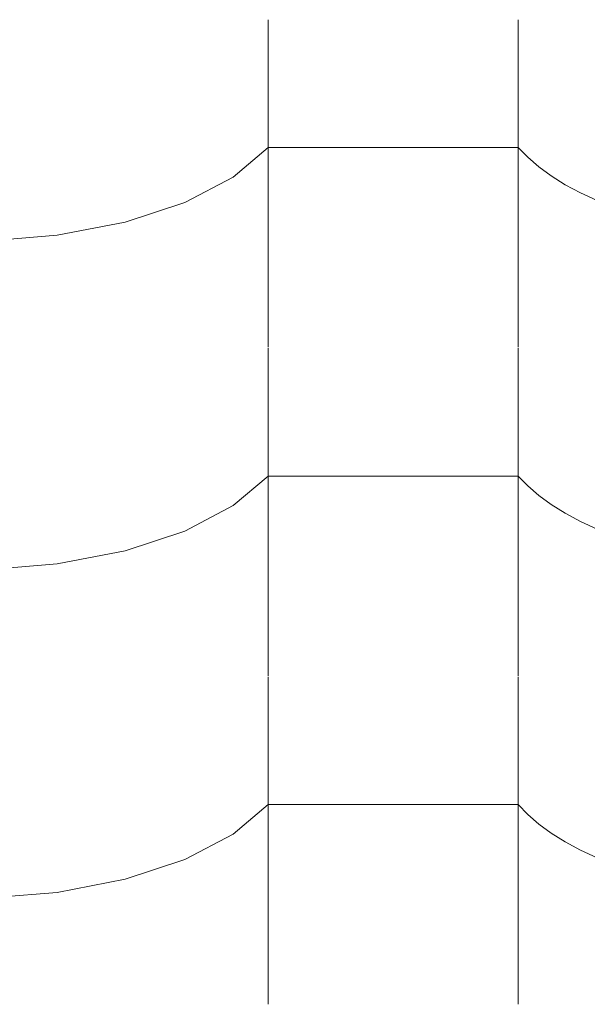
# Model space of a CAD drawing. Header units: millimetres. Extents: x -36478 to 31050, y -14811 to 11827.
# Tile 175 of 217: x -16614 to -16505, y 8788 to 8977. Entities that reach past the tile are written whole.
import ezdxf

# ---------------------------------------------------------------- set-up
doc = ezdxf.new("R2010")
doc.units = ezdxf.units.MM
doc.header["$MEASUREMENT"] = 0
doc.layers.add('Nové_Výplně - Povrchové', color=7, linetype='Continuous')

# ---------------------------------------------------------------- blocks, each defined once
blk = doc.blocks.new('*X13')
at = {"layer": 'Nové_Výplně - Povrchové', "color": 21, "linetype": 'Continuous', "lineweight": 20, "true_color": 0xffaaaa}
for p, q in [((-16566.72, 8976.77), (-16566.72, 8913.89)), ((-16518.69, 8976.77), (-16518.69, 8913.89)), ((-16573.39, 8946.54), (-16566.72, 8952.23)), ((-16542.71, 8952.23), (-16566.72, 8952.23)), ((-16518.69, 8952.23), (-16542.71, 8952.23)), ((-16518.69, 8952.23), (-16516.86, 8950.34)), ((-16516.86, 8950.34), (-16514.74, 8948.51)), ((-16514.74, 8948.51), (-16512.34, 8946.76)), ((-16582.7, 8941.68), (-16573.39, 8946.54)), ((-16512.34, 8946.76), (-16509.65, 8945.08)), ((-16509.65, 8945.08), (-16506.71, 8943.5)), ((-16506.71, 8943.5), (-16503.53, 8942.03)), ((-16594.18, 8937.89), (-16582.7, 8941.68)), ((-16607.24, 8935.36), (-16594.18, 8937.89)), ((-16621.21, 8934.23), (-16607.24, 8935.36)), ((-16566.72, 8913.66), (-16566.72, 8850.78)), ((-16518.69, 8913.66), (-16518.69, 8850.78)), ((-16573.39, 8883.44), (-16566.72, 8889.13)), ((-16542.71, 8889.13), (-16566.72, 8889.13)), ((-16518.69, 8889.13), (-16542.71, 8889.13)), ((-16518.69, 8889.13), (-16516.86, 8887.24)), ((-16516.86, 8887.24), (-16514.74, 8885.41)), ((-16514.74, 8885.41), (-16512.34, 8883.65)), ((-16582.7, 8878.57), (-16573.39, 8883.44)), ((-16512.34, 8883.65), (-16509.65, 8881.98)), ((-16509.65, 8881.98), (-16506.71, 8880.4)), ((-16506.71, 8880.4), (-16503.53, 8878.92)), ((-16594.18, 8874.78), (-16582.7, 8878.57)), ((-16607.24, 8872.25), (-16594.18, 8874.78)), ((-16621.21, 8871.12), (-16607.24, 8872.25)), ((-16566.72, 8850.56), (-16566.72, 8787.68)), ((-16518.69, 8850.56), (-16518.69, 8787.68)), ((-16573.39, 8820.34), (-16566.72, 8826.03)), ((-16542.71, 8826.03), (-16566.72, 8826.03)), ((-16518.69, 8826.03), (-16542.71, 8826.03)), ((-16518.69, 8826.03), (-16516.86, 8824.13)), ((-16516.86, 8824.13), (-16514.74, 8822.3)), ((-16514.74, 8822.3), (-16512.34, 8820.55)), ((-16582.7, 8815.47), (-16573.39, 8820.34)), ((-16512.34, 8820.55), (-16509.65, 8818.87)), ((-16509.65, 8818.87), (-16506.71, 8817.3)), ((-16506.71, 8817.3), (-16503.53, 8815.82)), ((-16594.18, 8811.68), (-16582.7, 8815.47)), ((-16607.24, 8809.15), (-16594.18, 8811.68)), ((-16621.21, 8808.02), (-16607.24, 8809.15))]:
    blk.add_line(p, q, dxfattribs=at)
blk = doc.blocks.new('výplň_6_1', base_point=(0, 0))
at = {"layer": 'Nové_Výplně - Povrchové', "color": 21, "linetype": 'Continuous', "lineweight": 20, "true_color": 0xffaaaa}
blk.add_blockref('*X13', (0, 0), dxfattribs=at)

msp = doc.modelspace()

# ---------------------------------------------------------------- block references
at = {"layer": 'Nové_Výplně - Povrchové', "color": 21, "linetype": 'Continuous', "lineweight": 20, "true_color": 0xffaaaa}
msp.add_blockref('výplň_6_1', (0, 0), dxfattribs=at)

doc.saveas('drawing.dxf')
